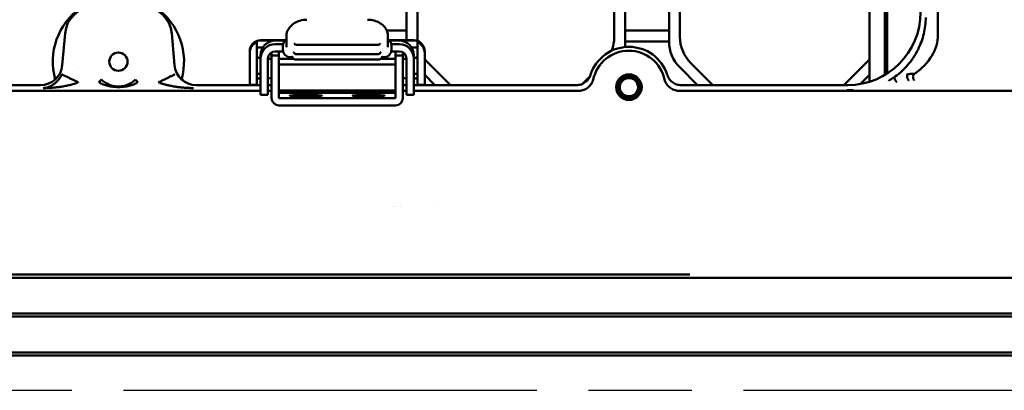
# Model space of a CAD drawing. Header units: millimetres. Extents: x 0 to 14369, y -869 to 2970.
# Tile 166 of 256: x 997 to 1132, y 2137 to 2187. Entities that reach past the tile are written whole.
import ezdxf

# ---------------------------------------------------------------- set-up
doc = ezdxf.new("R2010")
doc.units = ezdxf.units.MM
doc.header["$LTSCALE"] = 10
doc.linetypes.add('CHAIN', pattern=[0.3543, 0.2362, -0.0295, 0.0591, -0.0295])
doc.layers.add('Mittellinie (ISO)', color=7, linetype='Continuous', lineweight=25)
doc.layers.add('Sichtbar (ISO)', color=7, linetype='Continuous', lineweight=50)

msp = doc.modelspace()

# ---------------------------------------------------------------- linework, layer by layer
at = {"layer": 'Mittellinie (ISO)', "linetype": 'CHAIN', "ltscale": 23.990969}
msp.add_line((840.862, 2136.514), (1410.494, 2136.514), dxfattribs=at)
at = {"layer": 'Sichtbar (ISO)'}
for p, q in [((1122.526, 2370.65), (1122.526, 2185.213)), ((1115.255, 2179.69), (1115.255, 2302.065)), ((1115.255, 2302.065), (1115.255, 2179.69)), ((1115.581, 2302.191), (1115.581, 2179.891)), ((1113.155, 2301.57), (1113.155, 2178.756)), ((1113.155, 2178.756), (1113.155, 2301.57)), ((1079.655, 2184.274), (1079.655, 2215.753)), ((1079.655, 2215.753), (1079.655, 2184.274)), ((1085.655, 2215.753), (1085.655, 2184.274)), ((1085.655, 2184.274), (1085.655, 2215.753)), ((1049.655, 2214.253), (1049.655, 2184.431)), ((1049.655, 2184.431), (1049.655, 2214.253)), ((1051.155, 2184.896), (1051.155, 2215.132)), ((1051.155, 2215.132), (1051.155, 2184.896)), ((1078.155, 2215.132), (1078.155, 2184.896)), ((1078.155, 2184.896), (1078.155, 2215.132)), ((1087.155, 2184.896), (1087.155, 2215.132)), ((1087.155, 2215.132), (1087.155, 2184.896)), ((1002.835, 2185.362), (1002.457, 2181.035)), ((1017.853, 2181.035), (1017.474, 2185.362)), ((1033.19, 2185.005), (1033.19, 2184.626)), ((1033.19, 2184.626), (1033.19, 2183.49)), ((1046.704, 2185.774), (1046.704, 2185.774)), ((1046.704, 2185.774), (1046.704, 2185.774)), ((1049.655, 2185.774), (1046.949, 2185.774)), ((1046.949, 2185.774), (1049.655, 2185.774)), ((1047.12, 2184.626), (1047.12, 2185.005)), ((1047.12, 2183.49), (1047.12, 2184.626)), ((1085.655, 2185.774), (1079.655, 2185.774)), ((1079.655, 2185.774), (1085.655, 2185.774)), ((1029.155, 2184.34), (1029.155, 2184.185)), ((1029.155, 2184.185), (1029.155, 2182.248)), ((1029.155, 2183.426), (1029.935, 2183.426)), ((1033.021, 2184.431), (1029.655, 2184.431)), ((1033.016, 2184.426), (1029.655, 2184.426)), ((1031.655, 2184.404), (1032.996, 2184.404)), ((1031.99, 2183.916), (1031.655, 2183.916)), ((1032.721, 2183.109), (1032.721, 2183.717)), ((1034.552, 2183.808), (1045.757, 2183.808)), ((1046.32, 2183.343), (1046.32, 2183.343)), ((1046.341, 2183.163), (1046.341, 2183.163)), ((1050.655, 2184.431), (1047.289, 2184.431)), ((1050.655, 2184.426), (1047.294, 2184.426)), ((1047.314, 2184.404), (1048.655, 2184.404)), ((1047.588, 2183.717), (1047.588, 2183.109)), ((1048.655, 2183.916), (1048.32, 2183.916)), ((1050.374, 2183.426), (1051.155, 2183.426)), ((1051.155, 2184.185), (1051.155, 2184.34)), ((1051.155, 2182.248), (1051.155, 2184.185)), ((1079.655, 2184.274), (1085.655, 2184.274)), ((1085.655, 2184.274), (1079.655, 2184.274)), ((1028.155, 2182.689), (1028.155, 2182.931)), ((1028.155, 2182.248), (1028.155, 2182.689)), ((1028.155, 2182.248), (1028.155, 2180.25)), ((1029.155, 2180.25), (1029.155, 2182.248)), ((1029.655, 2182.019), (1029.155, 2182.019)), ((1029.655, 2181.917), (1029.655, 2182.405)), ((1029.655, 2178.919), (1029.655, 2181.917)), ((1030.655, 2178.919), (1030.655, 2181.917)), ((1031.155, 2182.342), (1031.155, 2182.782)), ((1031.155, 2182.342), (1032.155, 2182.342)), ((1031.155, 2182.342), (1031.155, 2176.516)), ((1031.655, 2182.916), (1031.99, 2182.916)), ((1032.155, 2182.342), (1032.155, 2182.916)), ((1032.155, 2176.516), (1032.155, 2182.342)), ((1034.158, 2181.89), (1032.155, 2181.89)), ((1034.029, 2182.129), (1033.737, 2182.129)), ((1033.973, 2182.184), (1033.973, 2182.184)), ((1034.356, 2181.816), (1045.954, 2181.816)), ((1034.49, 2182.558), (1045.82, 2182.558)), ((1046.112, 2182.788), (1046.112, 2182.788)), ((1048.155, 2181.89), (1046.152, 2181.89)), ((1046.573, 2182.129), (1046.281, 2182.129)), ((1048.155, 2182.916), (1048.155, 2182.342)), ((1048.155, 2182.342), (1049.155, 2182.342)), ((1048.155, 2182.342), (1048.155, 2176.516)), ((1048.32, 2182.916), (1048.655, 2182.916)), ((1049.155, 2182.342), (1049.155, 2182.782)), ((1049.155, 2176.516), (1049.155, 2182.342)), ((1049.655, 2181.917), (1049.655, 2178.919)), ((1050.655, 2182.405), (1050.655, 2181.917)), ((1051.155, 2182.019), (1050.655, 2182.019)), ((1050.655, 2178.919), (1050.655, 2181.917)), ((1051.155, 2182.248), (1051.155, 2180.25)), ((1052.155, 2182.931), (1052.155, 2182.689)), ((1052.155, 2182.689), (1052.155, 2182.248)), ((1052.155, 2180.25), (1052.155, 2182.248)), ((1113.155, 2181.825), (1109.63, 2178.3)), ((1109.63, 2178.3), (1113.155, 2181.825)), ((1004.645, 2180.62), (1004.645, 2180.62)), ((1032.155, 2181.122), (1048.155, 2181.122)), ((1055.679, 2178.3), (1052.619, 2181.36)), ((1052.619, 2181.36), (1055.679, 2178.3)), ((1087.119, 2180.739), (1089.558, 2178.3)), ((1089.558, 2178.3), (1087.119, 2180.739)), ((1091.679, 2178.3), (1088.619, 2181.36)), ((1088.619, 2181.36), (1091.679, 2178.3)), ((1019.179, 2178.8), (1018.837, 2179.143)), ((1019.179, 2178.8), (1018.837, 2179.143)), ((1028.155, 2178.319), (1028.155, 2180.25)), ((1029.155, 2180.25), (1029.155, 2178.319)), ((1029.655, 2179.855), (1029.155, 2179.855)), ((1051.155, 2179.855), (1050.655, 2179.855)), ((1051.155, 2178.319), (1051.155, 2180.25)), ((1052.155, 2180.25), (1052.155, 2178.319)), ((1052.155, 2179.703), (1053.558, 2178.3)), ((1053.558, 2178.3), (1052.155, 2179.703)), ((1074.812, 2179.481), (1073.805, 2178.474)), ((1073.805, 2178.474), (1074.812, 2179.481)), ((1111.903, 2178.451), (1113.155, 2179.703)), ((1113.155, 2179.703), (1111.903, 2178.451)), ((999.472, 2178.3), (977.321, 2178.3)), ((1004.188, 2178.914), (1004.188, 2178.914)), ((1007.489, 2178.692), (1007.832, 2179.056)), ((1029.655, 2178.3), (1020.837, 2178.3)), ((1029.155, 2178.319), (1028.155, 2178.319)), ((1029.655, 2176.989), (1029.655, 2178.919)), ((1030.655, 2178.919), (1030.655, 2176.989)), ((1031.155, 2178.3), (1030.655, 2178.3)), ((1049.655, 2178.3), (1049.155, 2178.3)), ((1049.655, 2176.989), (1049.655, 2178.919)), ((1050.655, 2178.919), (1050.655, 2176.989)), ((1072.988, 2178.3), (1050.655, 2178.3)), ((1052.155, 2178.319), (1051.155, 2178.319)), ((1110.168, 2178.3), (1087.321, 2178.3)), ((976.992, 2177.514), (1029.655, 2177.514)), ((976.996, 2177.514), (1029.655, 2177.514)), ((1029.655, 2176.989), (1030.655, 2176.989)), ((1030.655, 2177.514), (1031.155, 2177.514)), ((1030.655, 2177.514), (1031.155, 2177.514)), ((1048.155, 2177.566), (1032.155, 2177.566)), ((1032.155, 2177.514), (1048.155, 2177.514)), ((1032.155, 2177.514), (1048.155, 2177.514)), ((1032.155, 2177.225), (1048.155, 2177.225)), ((1048.155, 2176.516), (1032.155, 2176.516)), ((1035.355, 2176.928), (1036.355, 2176.928)), ((1036.355, 2176.809), (1035.355, 2176.809)), ((1043.955, 2176.928), (1044.955, 2176.928)), ((1043.955, 2176.809), (1044.955, 2176.809)), ((1049.155, 2177.514), (1049.655, 2177.514)), ((1049.155, 2177.514), (1049.655, 2177.514)), ((1049.655, 2176.989), (1050.655, 2176.989)), ((1050.655, 2177.514), (1073.314, 2177.514)), ((1050.655, 2177.514), (1073.317, 2177.514)), ((1086.992, 2177.514), (1109.969, 2177.514)), ((1086.996, 2177.514), (1161.253, 2177.514)), ((1048.155, 2175.516), (1032.155, 2175.516)), ((1018.056, 2152.365), (958.114, 2152.365)), ((1088.531, 2152.365), (1018.056, 2152.365)), ((958.123, 2151.933), (1034.154, 2151.933)), ((1034.154, 2151.933), (1135.155, 2151.933)), ((1034.147, 2147.029), (958.201, 2147.029)), ((1135.155, 2147.029), (1034.147, 2147.029)), ((958.206, 2146.613), (1034.19, 2146.613)), ((1034.19, 2146.613), (1135.155, 2146.613)), ((1034.187, 2141.701), (958.241, 2141.701)), ((958.242, 2141.29), (1034.197, 2141.29)), ((1135.155, 2141.701), (1034.187, 2141.701)), ((1034.197, 2141.29), (1135.155, 2141.29))]:
    msp.add_line(p, q, dxfattribs=at)
for centre, radius in [((1010.155, 2181.514), 1.25), ((1080.155, 2178.014), 1.75), ((1080.155, 2178.014), 1.525), ((1080.155, 2178.014), 1.25)]:
    msp.add_circle(centre, radius, dxfattribs=at)
for centre, radius, start, end in [((1010.155, 2181.514), 9, 344.31443, 195.68557), ((1010.155, 2181.514), 9, 344.31443, 195.68557), ((1006.82, 2185.014), 4, 90, 175), ((1013.489, 2185.014), 4, 5, 90), ((1056.155, 2184.896), 5, 180, 186.45692), ((1056.155, 2184.896), 5, 180, 186.45692), ((1073.155, 2184.896), 5, 337.74956, 0), ((1073.155, 2184.896), 5, 337.74956, 0), ((1092.155, 2184.896), 5, 180, 225), ((1092.155, 2184.896), 5, 180, 225), ((1029.655, 2182.931), 1.5, 90, 180), ((1034.552, 2184.108), 0.3, 197.30653, 269.99999), ((1045.757, 2184.108), 0.3, 269.99999, 342.69639), ((1050.655, 2182.931), 1.5, 0, 90), ((1080.155, 2178.014), 5.524, 17.68467, 162.31533), ((1074.655, 2184.274), 5, 351.19988, 0), ((1074.655, 2184.274), 5, 351.19988, 0), ((1090.655, 2184.274), 5, 180, 225), ((1090.655, 2184.274), 5, 180, 225), ((1034.356, 2182.116), 0.3, 192.6845, 270), ((1034.49, 2182.858), 0.3, 193.47866, 270), ((1045.82, 2182.858), 0.3, 270, 346.45342), ((1045.954, 2182.116), 0.3, 270, 347.31465), ((1056.155, 2184.896), 5, 216.8699, 225), ((1056.155, 2184.896), 5, 216.8699, 225), ((1080.155, 2178.014), 5, 11.65325, 168.34675), ((1045.905, 2161.264), 2, 10.44059, 10.44497), ((1045.905, 2161.264), 3, 6.9341, 6.93701), ((1045.905, 2161.264), 7.594, 2.72526, 2.72643)]:
    msp.add_arc(centre, radius, start, end, dxfattribs=at)
for centre, major_axis, ratio, start_param, end_param in [((1110.141, 2188.314), (7.09, -7.09), 0.9972647, 5.4991567, 7.0672139), ((1110.353, 2188.102), (-9.707, 4.322), 0.9321413, 3.3044925, 3.5349765), ((1110.57, 2185.525), (-11.95, 0.564), 0.6687196, 2.4231522, 3.1731378), ((1031.655, 2182.405), (-2, 0), 0.9993908, 4.712389, 6.2831853), ((1031.655, 2181.917), (-2, 0), 0.9993908, 4.712389, 6.2831853), ((1048.655, 2182.405), (2, 0), 0.9993908, 0, 1.5707963), ((1048.655, 2181.917), (2, 0), 0.9993908, 0, 1.5707963), ((1031.655, 2181.917), (-1, 0), 0.9993908, 4.7124113, 6.2831315), ((1046.488, 2181.925), (-0.151, 0.259), 0.8793989, 0.000207, 0.0003191), ((1048.655, 2181.917), (1, 0), 0.9993908, 0, 1.5707963), ((999.465, 2181.304), (2.032, -2.217), 0.9974831, 5.5426755, 7.0236952), ((1020.845, 2181.304), (2.032, 2.217), 0.9974831, 2.4010828, 3.8821025), ((1031.155, 2179.158), (-2, 0), 0.0348995, 5.5604511, 6.2831853), ((1031.155, 2179.158), (2, 0), 0.0348995, 1.5707963, 1.8234766), ((1049.155, 2179.158), (2, 0), 0.0348995, 1.3181161, 1.5707963), ((1049.155, 2179.158), (2, 0), 0.0348995, 0, 0.7227342), ((1012.83, 2178.685), (-0.353, 0.372), 0.0026886, 0.0750754, 1.5480738), ((1032.155, 2176.516), (-1, 0), 0.9993908, 0, 1.5707963), ((1035.355, 2176.869), (-1.7, 0), 0.0348995, 4.712389, 7.8539816), ((1036.355, 2176.869), (1.7, 0), 0.0348995, 4.712389, 7.8539816), ((1043.955, 2176.869), (-1.7, 0), 0.0348995, 4.712389, 7.8539816), ((1044.955, 2176.869), (1.7, 0), 0.0348995, 4.712389, 7.8539816), ((1048.155, 2176.516), (1, 0), 0.9993908, 4.712389, 6.2831853), ((1110.028, 2177.075), (0.353, -0.353), 0.9972647, 1.8651407, 2.354857)]:
    msp.add_ellipse(centre, major_axis=major_axis, ratio=ratio, start_param=start_param, end_param=end_param, dxfattribs=at)
for points, knots in [([(1033.19, 2185.005), (1033.19, 2185.229), (1033.233, 2185.455), (1033.395, 2185.875), (1033.515, 2186.073), (1033.826, 2186.444), (1034.027, 2186.618), (1034.491, 2186.914), (1034.765, 2187.036), (1035.35, 2187.206), (1035.672, 2187.252), (1035.99, 2187.252)], [0, 0, 0, 0, 0.07786657, 0.07786657, 0.15584583, 0.15584583, 0.24176605, 0.24176605, 0.33297168, 0.33297168, 0.42821228, 0.42821228, 0.42821228, 0.42821228]), ([(1044.32, 2187.252), (1044.623, 2187.252), (1044.93, 2187.21), (1045.499, 2187.053), (1045.77, 2186.937), (1046.248, 2186.646), (1046.462, 2186.466), (1046.809, 2186.059), (1046.946, 2185.823), (1047.088, 2185.39), (1047.12, 2185.197), (1047.12, 2185.005)], [0, 0, 0, 0, 0.09088638, 0.09088638, 0.18033653, 0.18033653, 0.2703361, 0.2703361, 0.36145835, 0.36145835, 0.42819645, 0.42819645, 0.42819645, 0.42819645]), ([(1032.721, 2183.717), (1032.721, 2183.821), (1032.739, 2183.926), (1032.804, 2184.124), (1032.853, 2184.22), (1032.978, 2184.393), (1033.057, 2184.473), (1033.159, 2184.55), (1033.174, 2184.561), (1033.19, 2184.572)], [0, 0, 0, 0, 0.03127323, 0.03127323, 0.06264687, 0.06264687, 0.09553657, 0.09553657, 0.10111197, 0.10111197, 0.10111197, 0.10111197]), ([(1047.12, 2184.572), (1047.167, 2184.54), (1047.211, 2184.504), (1047.343, 2184.382), (1047.42, 2184.282), (1047.528, 2184.072), (1047.564, 2183.961), (1047.585, 2183.805), (1047.588, 2183.761), (1047.588, 2183.717)], [0.02170712, 0.02170712, 0.02170712, 0.02170712, 0.0386382, 0.0386382, 0.0754364, 0.0754364, 0.10951628, 0.10951628, 0.12277223, 0.12277223, 0.12277223, 0.12277223]), ([(1116.729, 2179.505), (1117.328, 2179.956), (1117.878, 2180.466), (1118.895, 2181.64), (1119.404, 2182.387), (1120.148, 2183.878), (1120.41, 2184.609), (1120.584, 2185.305)], [0.61678686, 0.61678686, 0.61678686, 0.61678686, 0.8361332, 0.8361332, 1.08437991, 1.08437991, 1.30051478, 1.30051478, 1.30051478, 1.30051478]), ([(1028.155, 2182.689), (1028.155, 2182.799), (1028.166, 2182.906), (1028.225, 2183.189), (1028.291, 2183.351), (1028.485, 2183.687), (1028.627, 2183.844), (1028.911, 2184.068), (1029.04, 2184.137), (1029.155, 2184.185)], [0.296805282, 0.296805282, 0.296805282, 0.296805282, 0.310028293, 0.310028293, 0.333076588, 0.333076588, 0.36463144, 0.36463144, 0.391361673, 0.391361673, 0.391361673, 0.391361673]), ([(1032.742, 2183.914), (1032.68, 2183.914), (1032.618, 2183.914), (1032.391, 2183.914), (1032.223, 2183.915), (1032.046, 2183.916), (1032.04, 2183.916), (1032.021, 2183.916), (1032.008, 2183.916), (1031.994, 2183.916), (1031.992, 2183.916), (1031.991, 2183.916), (1031.991, 2183.916), (1031.99, 2183.916), (1031.99, 2183.916), (1031.99, 2183.916), (1031.99, 2183.916), (1031.99, 2183.916), (1031.99, 2183.916), (1031.99, 2183.916)], [-0.077221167, -0.077221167, -0.077221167, -0.077221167, -0.057293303, -0.057293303, -0.006280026, -0.006280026, -0.004440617, -0.004440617, -0.000513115, -0.000513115, -0.00011231, -0.00011231, -0.000059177, -0.000059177, -0.000025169, -0.000025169, -0.000012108, -0.000012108, -0.000001, -0.000001, -0.000001, -0.000001]), ([(1048.32, 2183.916), (1048.32, 2183.916), (1048.32, 2183.916), (1048.32, 2183.916), (1048.32, 2183.916), (1048.319, 2183.916), (1048.319, 2183.916), (1048.319, 2183.916), (1048.319, 2183.916), (1048.317, 2183.916), (1048.316, 2183.916), (1048.302, 2183.916), (1048.288, 2183.916), (1048.269, 2183.916), (1048.263, 2183.916), (1048.087, 2183.915), (1047.918, 2183.914), (1047.691, 2183.914), (1047.629, 2183.914), (1047.568, 2183.914)], [-0.329053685, -0.329053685, -0.329053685, -0.329053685, -0.329042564, -0.329042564, -0.329029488, -0.329029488, -0.328995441, -0.328995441, -0.328942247, -0.328942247, -0.32854098, -0.32854098, -0.324608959, -0.324608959, -0.322767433, -0.322767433, -0.271546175, -0.271546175, -0.251738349, -0.251738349, -0.251738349, -0.251738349]), ([(1052.155, 2182.689), (1052.155, 2182.743), (1052.152, 2182.796), (1052.127, 2183.037), (1052.075, 2183.213), (1051.906, 2183.574), (1051.769, 2183.756), (1051.446, 2184.042), (1051.289, 2184.129), (1051.155, 2184.185)], [-0.118532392, -0.118532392, -0.118532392, -0.118532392, -0.112671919, -0.112671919, -0.09195815, -0.09195815, -0.065078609, -0.065078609, -0.040686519, -0.040686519, -0.040686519, -0.040686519]), ([(1029.468, 2182.019), (1029.406, 2182.032), (1029.351, 2182.046), (1029.205, 2182.094), (1029.155, 2182.129), (1029.155, 2182.161)], [0.80067924, 0.80067924, 0.80067924, 0.80067924, 0.83405889, 0.83405889, 0.91023374, 0.91023374, 0.91023374, 0.91023374]), ([(1031.99, 2182.916), (1031.99, 2182.916), (1031.99, 2182.916), (1031.99, 2182.916), (1031.99, 2182.916), (1031.99, 2182.916), (1031.991, 2182.916), (1031.991, 2182.916), (1031.991, 2182.916), (1031.994, 2182.916), (1031.996, 2182.916), (1032.02, 2182.916), (1032.042, 2182.916), (1032.074, 2182.916), (1032.084, 2182.916), (1032.226, 2182.916), (1032.357, 2182.915), (1032.572, 2182.914), (1032.658, 2182.913), (1032.742, 2182.913)], [-0.320856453, -0.320856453, -0.320856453, -0.320856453, -0.320838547, -0.320838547, -0.320817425, -0.320817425, -0.320769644, -0.320769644, -0.320692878, -0.320692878, -0.320029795, -0.320029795, -0.313451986, -0.313451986, -0.31038427, -0.31038427, -0.270736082, -0.270736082, -0.243607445, -0.243607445, -0.243607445, -0.243607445]), ([(1033.737, 2182.129), (1033.62, 2182.129), (1033.501, 2182.149), (1033.284, 2182.224), (1033.182, 2182.279), (1033.009, 2182.415), (1032.934, 2182.497), (1032.819, 2182.675), (1032.776, 2182.773), (1032.731, 2182.95), (1032.721, 2183.03), (1032.721, 2183.109)], [0, 0, 0, 0, 0.03505294, 0.03505294, 0.06887247, 0.06887247, 0.10122629, 0.10122629, 0.13247816, 0.13247816, 0.15621943, 0.15621943, 0.15621943, 0.15621943]), ([(1034.063, 2182.05), (1034.056, 2182.079), (1034.044, 2182.106), (1034.017, 2182.148), (1034.002, 2182.163), (1033.983, 2182.178), (1033.978, 2182.182), (1033.973, 2182.184)], [0, 0, 0, 0, 0.01097072, 0.01097072, 0.021030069, 0.021030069, 0.026169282, 0.026169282, 0.026169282, 0.026169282]), ([(1034.198, 2182.788), (1034.196, 2182.796), (1034.193, 2182.803), (1034.188, 2182.816), (1034.185, 2182.819), (1034.185, 2182.819)], [0, 0, 0, 0, 0.005998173, 0.005998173, 0.014368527, 0.014368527, 0.014368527, 0.014368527]), ([(1046.125, 2182.819), (1046.125, 2182.819), (1046.123, 2182.818), (1046.118, 2182.809), (1046.114, 2182.8), (1046.112, 2182.788)], [0.024851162, 0.024851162, 0.024851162, 0.024851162, 0.030756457, 0.030756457, 0.039254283, 0.039254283, 0.039254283, 0.039254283]), ([(1046.336, 2182.184), (1046.329, 2182.18), (1046.317, 2182.172), (1046.294, 2182.148), (1046.282, 2182.133), (1046.261, 2182.096), (1046.252, 2182.073), (1046.247, 2182.05)], [0, 0, 0, 0, 0.008904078, 0.008904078, 0.017338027, 0.017338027, 0.026185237, 0.026185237, 0.026185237, 0.026185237]), ([(1046.347, 2182.19), (1046.347, 2182.19), (1046.347, 2182.189), (1046.344, 2182.188), (1046.34, 2182.187), (1046.336, 2182.184)], [0.0059505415, 0.0059505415, 0.0059505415, 0.0059505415, 0.0092377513, 0.0092377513, 0.0139163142, 0.0139163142, 0.0139163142, 0.0139163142]), ([(1047.588, 2183.109), (1047.588, 2183.005), (1047.571, 2182.9), (1047.505, 2182.705), (1047.456, 2182.613), (1047.333, 2182.449), (1047.258, 2182.376), (1047.088, 2182.257), (1046.992, 2182.21), (1046.789, 2182.146), (1046.681, 2182.129), (1046.573, 2182.129)], [0, 0, 0, 0, 0.0311498, 0.0311498, 0.06175888, 0.06175888, 0.09251117, 0.09251117, 0.1239644, 0.1239644, 0.15624224, 0.15624224, 0.15624224, 0.15624224]), ([(1047.568, 2182.913), (1047.661, 2182.913), (1047.756, 2182.914), (1047.972, 2182.915), (1048.093, 2182.916), (1048.225, 2182.916), (1048.236, 2182.916), (1048.268, 2182.916), (1048.29, 2182.916), (1048.314, 2182.916), (1048.316, 2182.916), (1048.318, 2182.916), (1048.319, 2182.916), (1048.319, 2182.916), (1048.319, 2182.916), (1048.319, 2182.916), (1048.32, 2182.916), (1048.32, 2182.916), (1048.32, 2182.916), (1048.32, 2182.916)], [-0.077163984, -0.077163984, -0.077163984, -0.077163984, -0.047055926, -0.047055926, -0.010461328, -0.010461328, -0.007397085, -0.007397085, -0.000826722, -0.000826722, -0.000164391, -0.000164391, -0.000087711, -0.000087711, -0.000039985, -0.000039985, -0.000018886, -0.000018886, -0.000001, -0.000001, -0.000001, -0.000001]), ([(1051.155, 2182.161), (1051.155, 2182.129), (1051.105, 2182.094), (1050.958, 2182.046), (1050.904, 2182.032), (1050.841, 2182.019)], [0.3032271, 0.3032271, 0.3032271, 0.3032271, 0.37940195, 0.37940195, 0.4127816, 0.4127816, 0.4127816, 0.4127816]), ([(999.845, 2177.893), (999.875, 2177.896), (999.936, 2177.902), (1000.03, 2177.914), (1000.215, 2177.945), (1000.575, 2178.047), (1000.901, 2178.187), (1001.228, 2178.381), (1001.376, 2178.489), (1001.525, 2178.608), (1001.666, 2178.736), (1001.809, 2178.881), (1001.958, 2179.052), (1002.107, 2179.246), (1002.257, 2179.482), (1002.33, 2179.619), (1002.367, 2179.691), (1002.39, 2179.74), (1002.402, 2179.764)], [0, 0, 0, 0, 0.0484089, 0.0968591, 0.165394, 0.261884, 0.3564745, 0.4474833, 0.5096073, 0.5708548, 0.6316595, 0.6927028, 0.7550396, 0.8192378, 0.884927, 0.9321715, 0.9659438, 1, 1, 1, 1]), ([(1002.402, 2179.764), (1002.404, 2179.763), (1002.411, 2179.759), (1002.424, 2179.753), (1002.469, 2179.732), (1002.535, 2179.7), (1002.621, 2179.659), (1002.73, 2179.607), (1002.85, 2179.55), (1003.125, 2179.42), (1003.46, 2179.26), (1003.644, 2179.173), (1003.841, 2179.079), (1004.03, 2178.989), (1004.238, 2178.89), (1004.337, 2178.843), (1004.445, 2178.792), (1004.496, 2178.767), (1004.549, 2178.742), (1004.6, 2178.718), (1004.627, 2178.705), (1004.641, 2178.699), (1004.65, 2178.694), (1004.654, 2178.692)], [0.00000034, 0.00000034, 0.00000034, 0.00000034, 0.04146246, 0.08287652, 0.14143201, 0.20009569, 0.2589043, 0.31781414, 0.37678527, 0.46032401, 0.54388758, 0.60285754, 0.66175001, 0.72055715, 0.77922064, 0.82064257, 0.86204465, 0.89132473, 0.92061538, 0.94992301, 0.9706713, 0.98532855, 0.99998483, 0.99998483, 0.99998483, 0.99998483]), ([(1017.905, 2179.771), (1017.903, 2179.77), (1017.902, 2179.77), (1017.901, 2179.769), (1017.899, 2179.768), (1017.898, 2179.768), (1017.895, 2179.766), (1017.889, 2179.763), (1017.871, 2179.754), (1017.848, 2179.743), (1017.826, 2179.732), (1017.805, 2179.722), (1017.768, 2179.704), (1017.717, 2179.679), (1017.626, 2179.636), (1017.519, 2179.584), (1017.411, 2179.532), (1017.291, 2179.475), (1017.169, 2179.416), (1017.06, 2179.364), (1016.95, 2179.311), (1016.834, 2179.255), (1016.717, 2179.199), (1016.593, 2179.139), (1016.46, 2179.075), (1016.328, 2179.011), (1016.185, 2178.943), (1016.059, 2178.882), (1015.96, 2178.834), (1015.87, 2178.792), (1015.8, 2178.758), (1015.755, 2178.737), (1015.718, 2178.72), (1015.695, 2178.708), (1015.688, 2178.705), (1015.683, 2178.702), (1015.678, 2178.7), (1015.675, 2178.698), (1015.672, 2178.697), (1015.669, 2178.696), (1015.664, 2178.694), (1015.659, 2178.693), (1015.655, 2178.693)], [0.00000031, 0.00000031, 0.00000031, 0.00000031, 0.0378819, 0.0378819, 0.0378819, 0.07602301, 0.07602301, 0.07602301, 0.16128349, 0.16128349, 0.16128349, 0.24662636, 0.24662636, 0.24662636, 0.36760814, 0.36760814, 0.36760814, 0.48925345, 0.48925345, 0.48925345, 0.59821087, 0.59821087, 0.59821087, 0.70686234, 0.70686234, 0.70686234, 0.81497155, 0.81497155, 0.81497155, 0.90021433, 0.90021433, 0.90021433, 0.95414822, 0.95414822, 0.95414822, 0.9698392, 0.9698392, 0.9698392, 0.98113158, 0.98113158, 0.98113158, 1, 1, 1, 1]), ([(1072.988, 2178.3), (1073.194, 2178.3), (1073.398, 2178.332), (1073.799, 2178.459), (1073.993, 2178.557), (1074.341, 2178.812), (1074.494, 2178.967), (1074.738, 2179.311), (1074.83, 2179.496), (1074.892, 2179.692)], [-0.2527723, -0.2527723, -0.2527723, -0.2527723, -0.19121762, -0.19121762, -0.12643481, -0.12643481, -0.06160325, -0.06160325, -0.000001, -0.000001, -0.000001, -0.000001]), ([(1075.271, 2179.086), (1075.221, 2178.867), (1075.13, 2178.66), (1074.884, 2178.284), (1074.73, 2178.116), (1074.38, 2177.834), (1074.182, 2177.719), (1073.761, 2177.56), (1073.539, 2177.516), (1073.314, 2177.514)], [-0.27003207, -0.27003207, -0.27003207, -0.27003207, -0.20264535, -0.20264535, -0.13510349, -0.13510349, -0.0674682, -0.0674682, -0.00000232, -0.00000232, -0.00000232, -0.00000232]), ([(1086.996, 2177.514), (1086.771, 2177.516), (1086.548, 2177.56), (1086.128, 2177.719), (1085.93, 2177.834), (1085.579, 2178.116), (1085.425, 2178.284), (1085.18, 2178.66), (1085.089, 2178.867), (1085.038, 2179.086)], [-0.26970582, -0.26970582, -0.26970582, -0.26970582, -0.20232161, -0.20232161, -0.1347682, -0.1347682, -0.06730737, -0.06730737, -0.0000015, -0.0000015, -0.0000015, -0.0000015]), ([(1085.418, 2179.692), (1085.48, 2179.496), (1085.572, 2179.311), (1085.816, 2178.967), (1085.968, 2178.812), (1086.317, 2178.557), (1086.511, 2178.459), (1086.912, 2178.332), (1087.116, 2178.3), (1087.321, 2178.3)], [-0.25276691, -0.25276691, -0.25276691, -0.25276691, -0.19115914, -0.19115914, -0.12632171, -0.12632171, -0.06154751, -0.06154751, -0.000001, -0.000001, -0.000001, -0.000001]), ([(1115.745, 2178.896), (1115.832, 2178.945), (1116.005, 2179.045), (1116.257, 2179.198), (1116.458, 2179.327), (1116.615, 2179.429), (1116.691, 2179.48), (1116.729, 2179.505)], [0, 0, 0, 0, 0.25, 0.5, 0.75, 0.875, 0.99999728, 0.99999728, 0.99999728, 0.99999728]), ([(1116.845, 2178.723), (1116.84, 2178.728), (1116.837, 2178.735), (1116.829, 2178.755), (1116.818, 2178.776), (1116.779, 2178.827), (1116.761, 2178.847), (1116.718, 2178.907), (1116.68, 2178.969), (1116.624, 2179.078), (1116.598, 2179.132), (1116.579, 2179.223), (1116.577, 2179.251), (1116.576, 2179.297), (1116.577, 2179.32), (1116.58, 2179.341)], [-0.23260999, -0.23260999, -0.23260999, -0.23260999, -0.20378364, -0.20378364, -0.14730059, -0.14730059, -0.10787317, -0.10787317, -0.05257687, -0.05257687, -0.0241802, -0.0241802, -0.01124878, -0.01124878, -0.00037595, -0.00037595, -0.00037595, -0.00037595]), ([(1116.729, 2179.505), (1116.697, 2179.483), (1116.656, 2179.451), (1116.611, 2179.406), (1116.598, 2179.39), (1116.585, 2179.368), (1116.582, 2179.361), (1116.578, 2179.349), (1116.577, 2179.344), (1116.58, 2179.341)], [0.000001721, 0.000001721, 0.000001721, 0.000001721, 0.011886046, 0.011886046, 0.017482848, 0.017482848, 0.02015864, 0.02015864, 0.022279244, 0.022279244, 0.022279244, 0.022279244]), ([(1118.345, 2179.805), (1118.327, 2179.774), (1118.314, 2179.737), (1118.306, 2179.698), (1118.297, 2179.658), (1118.292, 2179.615), (1118.291, 2179.571), (1118.29, 2179.526), (1118.293, 2179.479), (1118.299, 2179.432), (1118.305, 2179.386), (1118.315, 2179.339), (1118.328, 2179.294), (1118.34, 2179.249), (1118.355, 2179.206), (1118.372, 2179.167), (1118.39, 2179.127), (1118.41, 2179.092), (1118.431, 2179.062), (1118.453, 2179.033), (1118.476, 2179.008), (1118.501, 2178.99), (1118.525, 2178.972), (1118.551, 2178.962), (1118.578, 2178.96)], [0, 0, 0, 0, 0.125, 0.125, 0.125, 0.25, 0.25, 0.25, 0.3756362, 0.3756362, 0.3756362, 0.5, 0.5, 0.5, 0.6242237, 0.6242237, 0.6242237, 0.75, 0.75, 0.75, 0.8746594, 0.8746594, 0.8746594, 1, 1, 1, 1]), ([(1118.345, 2179.805), (1118.427, 2179.81), (1118.509, 2179.814), (1118.591, 2179.818), (1118.672, 2179.821), (1118.753, 2179.824), (1118.834, 2179.826), (1118.914, 2179.828), (1118.995, 2179.831), (1119.076, 2179.833), (1119.156, 2179.835), (1119.237, 2179.837), (1119.318, 2179.84)], [0, 0, 0, 0, 0.25, 0.25, 0.25, 0.5, 0.5, 0.5, 0.75, 0.75, 0.75, 1, 1, 1, 1]), ([(1119.318, 2179.84), (1119.287, 2179.82), (1119.257, 2179.797), (1119.197, 2179.737), (1119.176, 2179.706), (1119.143, 2179.651), (1119.13, 2179.62), (1119.112, 2179.556), (1119.108, 2179.523), (1119.109, 2179.489)], [-0.032738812, -0.032738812, -0.032738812, -0.032738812, -0.027063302, -0.027063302, -0.019907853, -0.019907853, -0.010030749, -0.010030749, -0.000008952, -0.000008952, -0.000008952, -0.000008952]), ([(1119.276, 2178.989), (1119.276, 2178.989), (1119.275, 2178.989), (1119.258, 2178.993), (1119.238, 2179.008), (1119.202, 2179.056), (1119.184, 2179.089), (1119.15, 2179.181), (1119.136, 2179.236), (1119.121, 2179.327), (1119.117, 2179.359), (1119.112, 2179.424), (1119.11, 2179.457), (1119.109, 2179.489)], [-0.000463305, -0.000463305, -0.000463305, -0.000463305, 0, 0, 0.019144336, 0.019144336, 0.036247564, 0.036247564, 0.052803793, 0.052803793, 0.061211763, 0.061211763, 0.069428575, 0.069428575, 0.069428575, 0.069428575]), ([(999.845, 2177.893), (1000.066, 2177.896), (1000.287, 2177.902), (1000.603, 2177.916), (1000.698, 2177.921), (1001.266, 2177.956), (1001.741, 2178.005), (1002.221, 2178.078), (1002.232, 2178.08), (1002.249, 2178.082), (1002.255, 2178.083), (1002.262, 2178.084), (1002.264, 2178.084), (1002.266, 2178.085), (1002.266, 2178.085), (1002.267, 2178.085), (1002.268, 2178.085), (1002.268, 2178.085), (1002.269, 2178.085), (1002.269, 2178.085), (1002.269, 2178.085), (1002.269, 2178.085), (1002.269, 2178.085), (1002.269, 2178.085)], [0, 0, 0, 0, 0.06768385, 0.06768385, 0.09677846, 0.09677846, 0.24237801, 0.24237801, 0.24578749, 0.24578749, 0.24760598, 0.24760598, 0.24806061, 0.24806061, 0.24828795, 0.24828795, 0.24840163, 0.24840163, 0.24845848, 0.24845848, 0.24851556, 0.24851556, 0.2485329, 0.2485329, 0.2485329, 0.2485329]), ([(1001.681, 2178.001), (1001.478, 2177.978), (1001.274, 2177.96), (1001.071, 2177.944), (1000.867, 2177.929), (1000.663, 2177.917), (1000.459, 2177.909), (1000.356, 2177.905), (1000.254, 2177.901), (1000.152, 2177.899), (1000.101, 2177.897), (1000.049, 2177.896), (999.998, 2177.895), (999.947, 2177.895), (999.896, 2177.894), (999.845, 2177.893)], [0.62238874, 0.62238874, 0.62238874, 0.62238874, 0.74806743, 0.74806743, 0.74806743, 0.87406395, 0.87406395, 0.87406395, 0.93706667, 0.93706667, 0.93706667, 0.96854547, 0.96854547, 0.96854547, 1, 1, 1, 1]), ([(1004.654, 2178.692), (1004.63, 2178.682), (1004.606, 2178.672), (1004.582, 2178.663), (1004.558, 2178.653), (1004.534, 2178.643), (1004.51, 2178.633), (1004.462, 2178.614), (1004.414, 2178.596), (1004.365, 2178.578), (1004.269, 2178.542), (1004.171, 2178.508), (1004.074, 2178.476), (1003.976, 2178.444), (1003.879, 2178.415), (1003.78, 2178.387), (1003.682, 2178.359), (1003.584, 2178.333), (1003.485, 2178.309), (1003.386, 2178.284), (1003.287, 2178.261), (1003.188, 2178.24), (1003.089, 2178.218), (1002.989, 2178.198), (1002.889, 2178.179), (1002.789, 2178.16), (1002.689, 2178.142), (1002.589, 2178.125), (1002.489, 2178.109), (1002.388, 2178.093), (1002.287, 2178.078), (1002.086, 2178.049), (1001.883, 2178.023), (1001.681, 2178.001)], [0, 0, 0, 0, 0.01570486, 0.01570486, 0.01570486, 0.03138035, 0.03138035, 0.03138035, 0.06264864, 0.06264864, 0.06264864, 0.12491099, 0.12491099, 0.12491099, 0.18693971, 0.18693971, 0.18693971, 0.24886978, 0.24886978, 0.24886978, 0.31080732, 0.31080732, 0.31080732, 0.37282716, 0.37282716, 0.37282716, 0.43497728, 0.43497728, 0.43497728, 0.49728433, 0.49728433, 0.49728433, 0.62238874, 0.62238874, 0.62238874, 0.62238874]), ([(1012.821, 2178.692), (1012.734, 2178.636), (1012.642, 2178.583), (1012.546, 2178.533), (1012.45, 2178.484), (1012.351, 2178.438), (1012.248, 2178.396), (1012.146, 2178.354), (1012.04, 2178.316), (1011.932, 2178.283), (1011.824, 2178.249), (1011.713, 2178.22), (1011.6, 2178.194), (1011.374, 2178.142), (1011.14, 2178.103), (1010.899, 2178.076), (1010.658, 2178.049), (1010.411, 2178.033), (1010.163, 2178.033), (1009.915, 2178.033), (1009.666, 2178.048), (1009.424, 2178.075), (1009.181, 2178.103), (1008.945, 2178.142), (1008.718, 2178.194), (1008.491, 2178.247), (1008.273, 2178.313), (1008.066, 2178.397), (1007.963, 2178.439), (1007.862, 2178.485), (1007.765, 2178.535), (1007.669, 2178.584), (1007.576, 2178.636), (1007.489, 2178.692)], [0, 0, 0, 0, 0.0625, 0.0625, 0.0625, 0.125, 0.125, 0.125, 0.1875, 0.1875, 0.1875, 0.25, 0.25, 0.25, 0.375, 0.375, 0.375, 0.5, 0.5, 0.5, 0.625, 0.625, 0.625, 0.75, 0.75, 0.75, 0.875, 0.875, 0.875, 0.9375, 0.9375, 0.9375, 1, 1, 1, 1]), ([(1007.832, 2179.056), (1007.907, 2178.984), (1007.985, 2178.915), (1008.067, 2178.85), (1008.149, 2178.784), (1008.234, 2178.722), (1008.322, 2178.664), (1008.499, 2178.548), (1008.686, 2178.448), (1008.884, 2178.365), (1009.081, 2178.282), (1009.29, 2178.216), (1009.503, 2178.171), (1009.717, 2178.127), (1009.935, 2178.103), (1010.154, 2178.103), (1010.373, 2178.103), (1010.592, 2178.126), (1010.806, 2178.171), (1011.02, 2178.215), (1011.228, 2178.281), (1011.427, 2178.365), (1011.526, 2178.406), (1011.623, 2178.452), (1011.717, 2178.503), (1011.811, 2178.553), (1011.902, 2178.607), (1011.99, 2178.665), (1012.078, 2178.723), (1012.163, 2178.785), (1012.244, 2178.85), (1012.326, 2178.915), (1012.403, 2178.983), (1012.478, 2179.055)], [0.00000047, 0.00000047, 0.00000047, 0.00000047, 0.0625, 0.0625, 0.0625, 0.125, 0.125, 0.125, 0.25, 0.25, 0.25, 0.375, 0.375, 0.375, 0.5, 0.5, 0.5, 0.625, 0.625, 0.625, 0.75, 0.75, 0.75, 0.8125, 0.8125, 0.8125, 0.875, 0.875, 0.875, 0.9375, 0.9375, 0.9375, 1, 1, 1, 1]), ([(1019.926, 2177.906), (1019.901, 2177.907), (1019.671, 2177.916), (1019.239, 2177.941), (1018.73, 2177.989), (1018.325, 2178.038), (1018.022, 2178.08), (1017.721, 2178.127), (1017.42, 2178.181), (1017.121, 2178.241), (1016.874, 2178.298), (1016.676, 2178.348), (1016.48, 2178.401), (1016.234, 2178.475), (1015.992, 2178.56), (1015.823, 2178.625), (1015.727, 2178.664), (1015.679, 2178.683), (1015.655, 2178.693)], [0.11058696, 0.11058696, 0.11058696, 0.11058696, 0.1259437, 0.2519437, 0.37762136, 0.44025572, 0.50272677, 0.56503055, 0.62717703, 0.68919314, 0.75112721, 0.78208706, 0.81305732, 0.87508467, 0.93734772, 0.96861743, 0.98429393, 1, 1, 1, 1]), ([(1020.465, 2177.893), (1020.362, 2177.894), (1020.183, 2177.897), (1020.003, 2177.903), (1019.926, 2177.906)], [0, 0, 0, 0, 0.06293743, 0.11058696, 0.11058696, 0.11058696, 0.11058696]), ([(1110.028, 2177.573), (1110.03, 2177.573), (1110.031, 2177.574), (1110.033, 2177.574), (1110.035, 2177.575), (1110.036, 2177.575), (1110.038, 2177.575), (1110.041, 2177.576), (1110.045, 2177.577), (1110.048, 2177.577), (1110.055, 2177.578), (1110.062, 2177.58), (1110.07, 2177.581), (1110.078, 2177.582), (1110.087, 2177.583), (1110.096, 2177.584), (1110.106, 2177.585), (1110.116, 2177.586), (1110.127, 2177.588), (1110.139, 2177.589), (1110.151, 2177.59), (1110.164, 2177.591), (1110.177, 2177.592), (1110.191, 2177.593), (1110.206, 2177.594), (1110.211, 2177.594), (1110.216, 2177.594), (1110.221, 2177.594)], [0.00000012, 0.00000012, 0.00000012, 0.00000012, 0.01311075, 0.01311075, 0.01311075, 0.02615127, 0.02615127, 0.02615127, 0.05206191, 0.05206191, 0.05206191, 0.10346331, 0.10346331, 0.10346331, 0.15477418, 0.15477418, 0.15477418, 0.20655444, 0.20655444, 0.20655444, 0.25941765, 0.25941765, 0.25941765, 0.31411352, 0.31411352, 0.31411352, 0.33333333, 0.33333333, 0.33333333, 0.33333333]), ([(1110.165, 2177.554), (1110.157, 2177.556), (1110.151, 2177.558), (1110.142, 2177.561), (1110.139, 2177.561), (1110.137, 2177.562), (1110.136, 2177.562), (1110.132, 2177.563), (1110.13, 2177.563), (1110.128, 2177.564)], [0.0211040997, 0.0211040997, 0.0211040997, 0.0211040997, 0.0245111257, 0.0245111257, 0.0266972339, 0.0266972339, 0.027754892, 0.027754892, 0.0288864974, 0.0288864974, 0.0288864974, 0.0288864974]), ([(1110.221, 2177.594), (1110.231, 2177.595), (1110.242, 2177.595), (1110.253, 2177.596), (1110.27, 2177.597), (1110.288, 2177.597), (1110.307, 2177.598), (1110.325, 2177.598), (1110.345, 2177.599), (1110.365, 2177.599), (1110.385, 2177.6), (1110.406, 2177.601), (1110.429, 2177.601), (1110.445, 2177.601), (1110.462, 2177.602), (1110.479, 2177.602)], [0.33333333, 0.33333333, 0.33333333, 0.33333333, 0.37133607, 0.37133607, 0.37133607, 0.4307505, 0.4307505, 0.4307505, 0.4924241, 0.4924241, 0.4924241, 0.55648757, 0.55648757, 0.55648757, 0.60386266, 0.60386266, 0.60386266, 0.60386266]), ([(1110.479, 2177.602), (1110.486, 2177.602), (1110.493, 2177.602), (1110.5, 2177.602), (1110.516, 2177.603), (1110.531, 2177.603), (1110.546, 2177.603), (1110.555, 2177.603), (1110.564, 2177.603), (1110.573, 2177.603), (1110.597, 2177.604), (1110.621, 2177.604), (1110.645, 2177.604), (1110.67, 2177.604), (1110.695, 2177.605), (1110.721, 2177.605), (1110.735, 2177.605), (1110.748, 2177.605), (1110.762, 2177.605), (1110.776, 2177.605), (1110.79, 2177.605), (1110.805, 2177.605), (1110.812, 2177.606), (1110.819, 2177.606), (1110.827, 2177.606), (1110.834, 2177.606), (1110.841, 2177.606), (1110.849, 2177.606), (1110.856, 2177.606), (1110.864, 2177.606), (1110.871, 2177.606), (1110.875, 2177.606), (1110.878, 2177.606), (1110.882, 2177.606), (1110.885, 2177.606), (1110.889, 2177.606), (1110.893, 2177.606)], [0.60386266, 0.60386266, 0.60386266, 0.60386266, 0.62306918, 0.62306918, 0.62306918, 0.66666667, 0.66666667, 0.66666667, 0.69237206, 0.69237206, 0.69237206, 0.76527217, 0.76527217, 0.76527217, 0.84152227, 0.84152227, 0.84152227, 0.88063031, 0.88063031, 0.88063031, 0.92019707, 0.92019707, 0.92019707, 0.94009888, 0.94009888, 0.94009888, 0.96004912, 0.96004912, 0.96004912, 0.98002416, 0.98002416, 0.98002416, 0.99001348, 0.99001348, 0.99001348, 1, 1, 1, 1]), ([(1110.893, 2177.606), (1110.893, 2177.605), (1110.894, 2177.602), (1110.894, 2177.598), (1110.895, 2177.595), (1110.895, 2177.59), (1110.895, 2177.585), (1110.895, 2177.584), (1110.895, 2177.583), (1110.896, 2177.583), (1110.896, 2177.578), (1110.896, 2177.573), (1110.896, 2177.567), (1110.897, 2177.561), (1110.897, 2177.554), (1110.897, 2177.546), (1110.897, 2177.542), (1110.898, 2177.538), (1110.898, 2177.534), (1110.898, 2177.53), (1110.899, 2177.526), (1110.899, 2177.521), (1110.899, 2177.519), (1110.899, 2177.516), (1110.9, 2177.514)], [0, 0, 0, 0, 0.125, 0.125, 0.125, 0.25, 0.25, 0.25, 0.26445981, 0.26445981, 0.26445981, 0.375, 0.375, 0.375, 0.5, 0.5, 0.5, 0.5615917, 0.5615917, 0.5615917, 0.625, 0.625, 0.625, 0.6570246, 0.6570246, 0.6570246, 0.6570246]), ([(1112.636, 2177.514), (1112.65, 2177.515), (1112.675, 2177.518), (1112.708, 2177.521), (1112.727, 2177.523), (1112.737, 2177.524)], [0.94427633, 0.94427633, 0.94427633, 0.94427633, 0.96875, 0.984375, 1, 1, 1, 1])]:
    msp.add_open_spline(points, degree=3, knots=knots, dxfattribs=at)
for points in [[(1029.155, 2184.34), (1029.312, 2184.394), (1029.496, 2184.426), (1029.655, 2184.426)], [(1050.655, 2184.426), (1050.814, 2184.426), (1050.998, 2184.394), (1051.155, 2184.34)], [(1031.155, 2181.89), (1030.992, 2181.89), (1030.821, 2181.893), (1030.655, 2181.899)], [(1033.973, 2182.184), (1033.966, 2182.188), (1033.962, 2182.19), (1033.962, 2182.19)], [(1046.247, 2182.05), (1046.247, 2182.05), (1046.247, 2182.05), (1046.247, 2182.05)], [(1049.655, 2181.899), (1049.488, 2181.893), (1049.318, 2181.89), (1049.155, 2181.89)]]:
    msp.add_open_spline(points, degree=3, dxfattribs=at)

doc.saveas('drawing.dxf')
